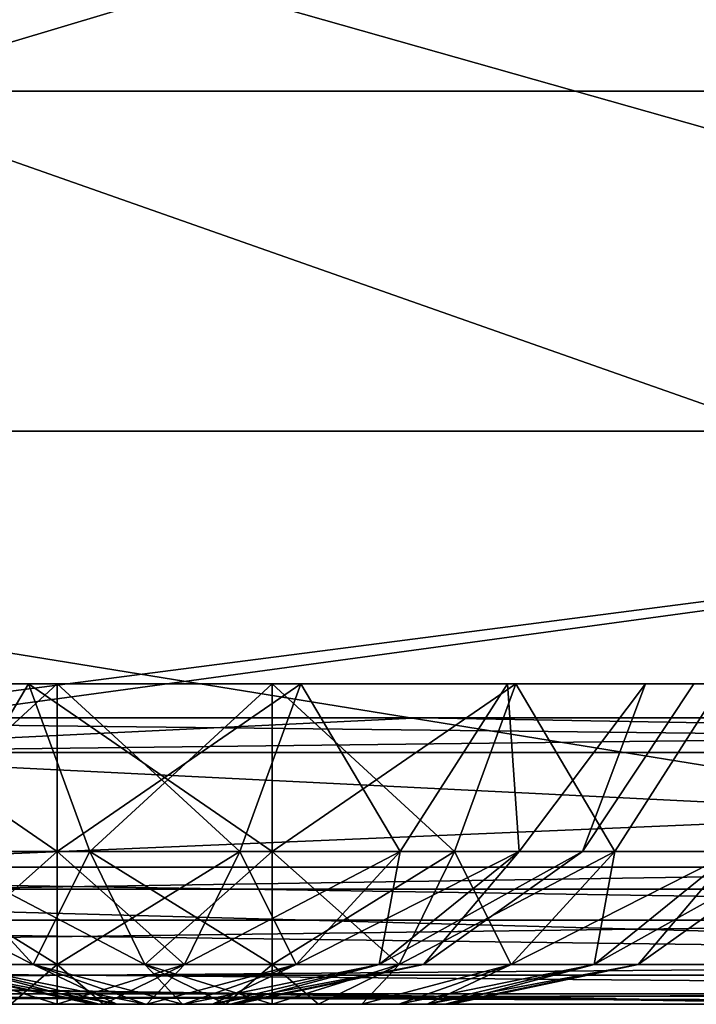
# Model space of a CAD drawing. Header units: millimetres. Extents: x -125 to 125, y -4 to 53.
# Tile 90 of 256: x -71.88 to -69.52, y -2 to 1.44. Entities that reach past the tile are written whole.
import ezdxf

# ---------------------------------------------------------------- set-up
doc = ezdxf.new("R2010")
doc.units = ezdxf.units.MM
doc.header["$LTSCALE"] = 65.185185
for name, color, linetype in [('1', 7, 'CONTINUOUS'), ('14', 7, 'CONTINUOUS'), ('18', 7, 'CONTINUOUS'), ('193', 7, 'CONTINUOUS'), ('194', 7, 'CONTINUOUS'), ('195', 7, 'CONTINUOUS'), ('2', 7, 'CONTINUOUS'), ('20', 7, 'CONTINUOUS'), ('205', 7, 'CONTINUOUS'), ('207', 7, 'CONTINUOUS'), ('209', 7, 'CONTINUOUS'), ('211', 7, 'CONTINUOUS'), ('239', 7, 'CONTINUOUS'), ('240', 7, 'CONTINUOUS'), ('241', 7, 'CONTINUOUS'), ('257', 7, 'CONTINUOUS'), ('258', 7, 'CONTINUOUS'), ('4', 7, 'CONTINUOUS'), ('505', 7, 'CONTINUOUS'), ('507', 7, 'CONTINUOUS'), ('509', 7, 'CONTINUOUS'), ('6', 7, 'CONTINUOUS')]:
    doc.layers.add(name, color=color, linetype=linetype)

msp = doc.modelspace()

# ---------------------------------------------------------------- linework, layer by layer
at = {"layer": '1', "color": 7, "linetype": 'CONTINUOUS'}
for points in [[(-77.814, -2, -122.572), (-76.0604, -2, -124.334), (-68.7932, -2, -122.5215), (-77.814, -2, -122.572)], [(-68.5248, -2, 122.5202), (-77.0002, -2, 124.334), (-77.5963, -2, 122.5707), (-68.5248, -2, 122.5202)], [(-67.2976, -2, 124.334), (-77.0002, -2, 124.334), (-68.5248, -2, 122.5202), (-67.2976, -2, 124.334)], [(-76.0604, -2, -124.334), (-65.2916, -2, -124.334), (-68.7932, -2, -122.5215), (-76.0604, -2, -124.334)]]:
    msp.add_3dface(points, dxfattribs=at)
at = {"layer": '14', "color": 7, "linetype": 'CONTINUOUS'}
for points in [[(-76.0604, -1.5218, -124.8336), (-64.8657, -1.5218, -124.8336), (-64.1139, -1.7064, -124.7895), (-76.0604, -1.5218, -124.8336)], [(-76.0604, -1.7064, -124.7895), (-76.0604, -1.5218, -124.8336), (-64.1139, -1.7064, -124.7895), (-76.0604, -1.7064, -124.7895)], [(-64.1139, -1.8612, -124.6798), (-76.0604, -1.7064, -124.7895), (-64.1139, -1.7064, -124.7895), (-64.1139, -1.8612, -124.6798)], [(-76.0604, -1.8612, -124.6798), (-76.0604, -1.7064, -124.7895), (-64.1139, -1.8612, -124.6798), (-76.0604, -1.8612, -124.6798)], [(-64.1139, -1.964, -124.5203), (-76.0604, -1.8612, -124.6798), (-64.1139, -1.8612, -124.6798), (-64.1139, -1.964, -124.5203)], [(-76.0604, -1.964, -124.5203), (-76.0604, -1.8612, -124.6798), (-64.1139, -1.964, -124.5203), (-76.0604, -1.964, -124.5203)], [(-65.2916, -2, -124.334), (-76.0604, -2, -124.334), (-76.0604, -1.964, -124.5203), (-65.2916, -2, -124.334)], [(-64.1139, -2, -124.334), (-76.0604, -1.964, -124.5203), (-64.1139, -1.964, -124.5203), (-64.1139, -2, -124.334)], [(-64.1139, -2, -124.334), (-65.2916, -2, -124.334), (-76.0604, -1.964, -124.5203), (-64.1139, -2, -124.334)]]:
    msp.add_3dface(points, dxfattribs=at)
at = {"layer": '18', "color": 7, "linetype": 'CONTINUOUS'}
for points in [[(-67.2976, -1.5218, 124.8336), (-76.6595, -1.5218, 124.8336), (-79.2441, -1.7064, 124.7895), (-67.2976, -1.5218, 124.8336)], [(-67.2976, -1.7064, 124.7895), (-67.2976, -1.5218, 124.8336), (-79.2441, -1.7064, 124.7895), (-67.2976, -1.7064, 124.7895)], [(-79.2441, -1.8612, 124.6798), (-67.2976, -1.7064, 124.7895), (-79.2441, -1.7064, 124.7895), (-79.2441, -1.8612, 124.6798)], [(-67.2976, -1.8612, 124.6798), (-67.2976, -1.7064, 124.7895), (-79.2441, -1.8612, 124.6798), (-67.2976, -1.8612, 124.6798)], [(-79.2441, -1.964, 124.5203), (-67.2976, -1.8612, 124.6798), (-79.2441, -1.8612, 124.6798), (-79.2441, -1.964, 124.5203)], [(-67.2976, -1.964, 124.5203), (-67.2976, -1.8612, 124.6798), (-79.2441, -1.964, 124.5203), (-67.2976, -1.964, 124.5203)], [(-79.2441, -2, 124.334), (-67.2976, -1.964, 124.5203), (-79.2441, -1.964, 124.5203), (-79.2441, -2, 124.334)], [(-79.2441, -2, 124.334), (-77.0002, -2, 124.334), (-67.2976, -1.964, 124.5203), (-79.2441, -2, 124.334)], [(-77.0002, -2, 124.334), (-67.2976, -2, 124.334), (-67.2976, -1.964, 124.5203), (-77.0002, -2, 124.334)]]:
    msp.add_3dface(points, dxfattribs=at)
at = {"layer": '193', "color": 7, "linetype": 'CONTINUOUS'}
for points in [[(-71.6256, -2, 50.5), (-71.6042, -2, 50.3381), (-71.6042, -2, 50.6619), (-71.6256, -2, 50.5)], [(-71.6042, -2, 50.6619), (-71.5417, -2, 50.1872), (-71.5417, -2, 50.8128), (-71.6042, -2, 50.6619)], [(-71.6042, -2, 50.3381), (-71.5417, -2, 50.1872), (-71.6042, -2, 50.6619), (-71.6042, -2, 50.3381)], [(-71.5417, -2, 50.1872), (-71.4423, -2, 50.0577), (-71.5417, -2, 50.8128), (-71.5417, -2, 50.1872)], [(-71.5417, -2, 50.8128), (-71.4423, -2, 50.0577), (-71.4423, -2, 50.9423), (-71.5417, -2, 50.8128)], [(-71.4423, -2, 50.0577), (-71.3128, -2, 49.9583), (-71.4423, -2, 50.9423), (-71.4423, -2, 50.0577)], [(-71.4423, -2, 50.9423), (-71.3128, -2, 49.9583), (-71.3128, -2, 51.0417), (-71.4423, -2, 50.9423)], [(-71.3128, -2, 49.9583), (-71.1619, -2, 49.8958), (-71.3128, -2, 51.0417), (-71.3128, -2, 49.9583)], [(-71.3128, -2, 51.0417), (-71.1619, -2, 49.8958), (-71.1619, -2, 51.1042), (-71.3128, -2, 51.0417)], [(-71.1619, -2, 51.1042), (-71, -2, 49.8744), (-71, -2, 51.1256), (-71.1619, -2, 51.1042)], [(-71.1619, -2, 49.8958), (-71, -2, 49.8744), (-71.1619, -2, 51.1042), (-71.1619, -2, 49.8958)], [(-70.8381, -2, 51.1042), (-71, -2, 51.1256), (-70.8381, -2, 49.8958), (-70.8381, -2, 51.1042)], [(-71, -2, 51.1256), (-71, -2, 49.8744), (-70.8381, -2, 49.8958), (-71, -2, 51.1256)], [(-70.6872, -2, 51.0417), (-70.8381, -2, 51.1042), (-70.6872, -2, 49.9583), (-70.6872, -2, 51.0417)], [(-70.6872, -2, 49.9583), (-70.8381, -2, 51.1042), (-70.8381, -2, 49.8958), (-70.6872, -2, 49.9583)], [(-70.5577, -2, 50.9423), (-70.6872, -2, 51.0417), (-70.5577, -2, 50.0577), (-70.5577, -2, 50.9423)], [(-70.5577, -2, 50.0577), (-70.6872, -2, 51.0417), (-70.6872, -2, 49.9583), (-70.5577, -2, 50.0577)], [(-70.4583, -2, 50.8128), (-70.5577, -2, 50.9423), (-70.4583, -2, 50.1872), (-70.4583, -2, 50.8128)], [(-70.4583, -2, 50.1872), (-70.5577, -2, 50.9423), (-70.5577, -2, 50.0577), (-70.4583, -2, 50.1872)], [(-70.3958, -2, 50.6619), (-70.4583, -2, 50.8128), (-70.3958, -2, 50.3381), (-70.3958, -2, 50.6619)], [(-70.3958, -2, 50.3381), (-70.4583, -2, 50.8128), (-70.4583, -2, 50.1872), (-70.3958, -2, 50.3381)], [(-70.3744, -2, 50.5), (-70.3958, -2, 50.6619), (-70.3958, -2, 50.3381), (-70.3744, -2, 50.5)]]:
    msp.add_3dface(points, dxfattribs=at)
at = {"layer": '194', "color": 7, "linetype": 'CONTINUOUS'}
for points in [[(-70.3631, -1.4666, 48.7502), (-71, -1.4666, 48.6379), (-70.1493, -0.8814, 48.4462), (-70.3631, -1.4666, 48.7502)], [(-71, -1.4666, 48.6379), (-71, -0.8814, 48.277), (-70.1493, -0.8814, 48.4462), (-71, -1.4666, 48.6379)], [(-71, -1.4666, 52.3621), (-70.3631, -1.4666, 52.2498), (-71, -0.8814, 52.723), (-71, -1.4666, 52.3621)], [(-71, -0.8814, 52.723), (-70.3631, -1.4666, 52.2498), (-70.1493, -0.8814, 52.5538), (-71, -0.8814, 52.723)], [(-69.8031, -1.4666, 49.0736), (-70.3631, -1.4666, 48.7502), (-70.1493, -0.8814, 48.4462), (-69.8031, -1.4666, 49.0736)], [(-70.3631, -1.4666, 52.2498), (-69.8031, -1.4666, 51.9264), (-70.1493, -0.8814, 52.5538), (-70.3631, -1.4666, 52.2498)], [(-69.4281, -0.8814, 48.9281), (-69.8031, -1.4666, 49.0736), (-70.1493, -0.8814, 48.4462), (-69.4281, -0.8814, 48.9281)], [(-70.1493, -0.8814, 52.5538), (-69.8031, -1.4666, 51.9264), (-69.4281, -0.8814, 52.0719), (-70.1493, -0.8814, 52.5538)], [(-69.3874, -1.4666, 49.569), (-69.8031, -1.4666, 49.0736), (-69.4281, -0.8814, 48.9281), (-69.3874, -1.4666, 49.569)], [(-69.8031, -1.4666, 51.9264), (-69.3874, -1.4666, 51.431), (-69.4281, -0.8814, 52.0719), (-69.8031, -1.4666, 51.9264)], [(-70.556, -1.8612, 49.28), (-71, -1.8612, 49.2017), (-70.3631, -1.4666, 48.7502), (-70.556, -1.8612, 49.28)], [(-71, -1.8612, 49.2017), (-71, -1.4666, 48.6379), (-70.3631, -1.4666, 48.7502), (-71, -1.8612, 49.2017)], [(-71, -1.4666, 52.3621), (-70.556, -1.8612, 51.72), (-70.3631, -1.4666, 52.2498), (-71, -1.4666, 52.3621)], [(-71, -1.8612, 51.7983), (-70.556, -1.8612, 51.72), (-71, -1.4666, 52.3621), (-71, -1.8612, 51.7983)], [(-69.8031, -1.4666, 49.0736), (-70.556, -1.8612, 49.28), (-70.3631, -1.4666, 48.7502), (-69.8031, -1.4666, 49.0736)], [(-70.1655, -1.8612, 49.5055), (-70.556, -1.8612, 49.28), (-69.8031, -1.4666, 49.0736), (-70.1655, -1.8612, 49.5055)], [(-70.556, -1.8612, 51.72), (-70.1655, -1.8612, 51.4945), (-70.3631, -1.4666, 52.2498), (-70.556, -1.8612, 51.72)], [(-70.3631, -1.4666, 52.2498), (-70.1655, -1.8612, 51.4945), (-69.8031, -1.4666, 51.9264), (-70.3631, -1.4666, 52.2498)], [(-69.3874, -1.4666, 49.569), (-70.1655, -1.8612, 49.5055), (-69.8031, -1.4666, 49.0736), (-69.3874, -1.4666, 49.569)], [(-69.8757, -1.8612, 49.8509), (-70.1655, -1.8612, 49.5055), (-69.3874, -1.4666, 49.569), (-69.8757, -1.8612, 49.8509)], [(-70.1655, -1.8612, 51.4945), (-69.8757, -1.8612, 51.1491), (-69.8031, -1.4666, 51.9264), (-70.1655, -1.8612, 51.4945)], [(-69.1662, -1.4666, 50.1767), (-69.8757, -1.8612, 49.8509), (-69.3874, -1.4666, 49.569), (-69.1662, -1.4666, 50.1767)], [(-69.7215, -1.8612, 50.2746), (-69.8757, -1.8612, 49.8509), (-69.1662, -1.4666, 50.1767), (-69.7215, -1.8612, 50.2746)], [(-69.8031, -1.4666, 51.9264), (-69.8757, -1.8612, 51.1491), (-69.3874, -1.4666, 51.431), (-69.8031, -1.4666, 51.9264)], [(-69.8757, -1.8612, 51.1491), (-69.7215, -1.8612, 50.7254), (-69.3874, -1.4666, 51.431), (-69.8757, -1.8612, 51.1491)], [(-69.1662, -1.4666, 50.8233), (-69.7215, -1.8612, 50.2746), (-69.1662, -1.4666, 50.1767), (-69.1662, -1.4666, 50.8233)], [(-69.3874, -1.4666, 51.431), (-69.7215, -1.8612, 50.7254), (-69.1662, -1.4666, 50.8233), (-69.3874, -1.4666, 51.431)], [(-69.7215, -1.8612, 50.7254), (-69.7215, -1.8612, 50.2746), (-69.1662, -1.4666, 50.8233), (-69.7215, -1.8612, 50.7254)], [(-70.8381, -2, 49.8958), (-71, -2, 49.8744), (-70.556, -1.8612, 49.28), (-70.8381, -2, 49.8958)], [(-70.556, -1.8612, 49.28), (-71, -2, 49.8744), (-71, -1.8612, 49.2017), (-70.556, -1.8612, 49.28)], [(-71, -1.8612, 51.7983), (-70.8381, -2, 51.1042), (-70.556, -1.8612, 51.72), (-71, -1.8612, 51.7983)], [(-71, -2, 51.1256), (-70.8381, -2, 51.1042), (-71, -1.8612, 51.7983), (-71, -2, 51.1256)], [(-70.8381, -2, 51.1042), (-70.6872, -2, 51.0417), (-70.556, -1.8612, 51.72), (-70.8381, -2, 51.1042)], [(-70.6872, -2, 49.9583), (-70.8381, -2, 49.8958), (-70.556, -1.8612, 49.28), (-70.6872, -2, 49.9583)], [(-70.556, -1.8612, 51.72), (-70.6872, -2, 51.0417), (-70.1655, -1.8612, 51.4945), (-70.556, -1.8612, 51.72)], [(-70.6872, -2, 51.0417), (-70.5577, -2, 50.9423), (-70.1655, -1.8612, 51.4945), (-70.6872, -2, 51.0417)], [(-70.1655, -1.8612, 49.5055), (-70.6872, -2, 49.9583), (-70.556, -1.8612, 49.28), (-70.1655, -1.8612, 49.5055)], [(-70.5577, -2, 50.0577), (-70.6872, -2, 49.9583), (-70.1655, -1.8612, 49.5055), (-70.5577, -2, 50.0577)], [(-70.5577, -2, 50.9423), (-70.4583, -2, 50.8128), (-70.1655, -1.8612, 51.4945), (-70.5577, -2, 50.9423)], [(-69.8757, -1.8612, 49.8509), (-70.5577, -2, 50.0577), (-70.1655, -1.8612, 49.5055), (-69.8757, -1.8612, 49.8509)], [(-70.4583, -2, 50.1872), (-70.5577, -2, 50.0577), (-69.8757, -1.8612, 49.8509), (-70.4583, -2, 50.1872)], [(-70.1655, -1.8612, 51.4945), (-70.4583, -2, 50.8128), (-69.8757, -1.8612, 51.1491), (-70.1655, -1.8612, 51.4945)], [(-70.4583, -2, 50.8128), (-70.3958, -2, 50.6619), (-69.8757, -1.8612, 51.1491), (-70.4583, -2, 50.8128)], [(-69.7215, -1.8612, 50.2746), (-70.4583, -2, 50.1872), (-69.8757, -1.8612, 49.8509), (-69.7215, -1.8612, 50.2746)], [(-70.3958, -2, 50.3381), (-70.4583, -2, 50.1872), (-69.7215, -1.8612, 50.2746), (-70.3958, -2, 50.3381)], [(-70.3744, -2, 50.5), (-70.3958, -2, 50.3381), (-69.7215, -1.8612, 50.2746), (-70.3744, -2, 50.5)], [(-69.8757, -1.8612, 51.1491), (-70.3958, -2, 50.6619), (-69.7215, -1.8612, 50.7254), (-69.8757, -1.8612, 51.1491)], [(-70.3958, -2, 50.6619), (-70.3744, -2, 50.5), (-69.7215, -1.8612, 50.7254), (-70.3958, -2, 50.6619)], [(-69.7215, -1.8612, 50.7254), (-70.3744, -2, 50.5), (-69.7215, -1.8612, 50.2746), (-69.7215, -1.8612, 50.7254)]]:
    msp.add_3dface(points, dxfattribs=at)
at = {"layer": '195', "color": 7, "linetype": 'CONTINUOUS'}
for points in [[(-72.5719, -0.8814, 52.0719), (-72.1969, -1.4666, 51.9264), (-71.8507, -0.8814, 52.5538), (-72.5719, -0.8814, 52.0719)], [(-71.8507, -0.8814, 48.4462), (-72.1969, -1.4666, 49.0736), (-72.5719, -0.8814, 48.9281), (-71.8507, -0.8814, 48.4462)], [(-72.1969, -1.4666, 51.9264), (-71.6369, -1.4666, 52.2498), (-71.8507, -0.8814, 52.5538), (-72.1969, -1.4666, 51.9264)], [(-71.6369, -1.4666, 48.7502), (-72.1969, -1.4666, 49.0736), (-71.8507, -0.8814, 48.4462), (-71.6369, -1.4666, 48.7502)], [(-71, -0.8814, 48.277), (-71.6369, -1.4666, 48.7502), (-71.8507, -0.8814, 48.4462), (-71, -0.8814, 48.277)], [(-71.6369, -1.4666, 52.2498), (-71, -1.4666, 52.3621), (-71.8507, -0.8814, 52.5538), (-71.6369, -1.4666, 52.2498)], [(-71, -1.4666, 52.3621), (-71, -0.8814, 52.723), (-71.8507, -0.8814, 52.5538), (-71, -1.4666, 52.3621)], [(-71, -0.8814, 48.277), (-71, -1.4666, 48.6379), (-71.6369, -1.4666, 48.7502), (-71, -0.8814, 48.277)], [(-72.6126, -1.4666, 51.431), (-71.8345, -1.8612, 51.4945), (-72.1969, -1.4666, 51.9264), (-72.6126, -1.4666, 51.431)], [(-72.1243, -1.8612, 51.1491), (-71.8345, -1.8612, 51.4945), (-72.6126, -1.4666, 51.431), (-72.1243, -1.8612, 51.1491)], [(-71.8345, -1.8612, 51.4945), (-71.444, -1.8612, 51.72), (-72.1969, -1.4666, 51.9264), (-71.8345, -1.8612, 51.4945)], [(-71.6369, -1.4666, 48.7502), (-71.8345, -1.8612, 49.5055), (-72.1969, -1.4666, 49.0736), (-71.6369, -1.4666, 48.7502)], [(-71.8345, -1.8612, 49.5055), (-72.1243, -1.8612, 49.8509), (-72.1969, -1.4666, 49.0736), (-71.8345, -1.8612, 49.5055)], [(-72.1969, -1.4666, 51.9264), (-71.444, -1.8612, 51.72), (-71.6369, -1.4666, 52.2498), (-72.1969, -1.4666, 51.9264)], [(-71.444, -1.8612, 49.28), (-71.8345, -1.8612, 49.5055), (-71.6369, -1.4666, 48.7502), (-71.444, -1.8612, 49.28)], [(-71, -1.4666, 48.6379), (-71.444, -1.8612, 49.28), (-71.6369, -1.4666, 48.7502), (-71, -1.4666, 48.6379)], [(-71.444, -1.8612, 51.72), (-71, -1.8612, 51.7983), (-71.6369, -1.4666, 52.2498), (-71.444, -1.8612, 51.72)], [(-71, -1.8612, 51.7983), (-71, -1.4666, 52.3621), (-71.6369, -1.4666, 52.2498), (-71, -1.8612, 51.7983)], [(-71, -1.4666, 48.6379), (-71, -1.8612, 49.2017), (-71.444, -1.8612, 49.28), (-71, -1.4666, 48.6379)], [(-71.6042, -2, 50.6619), (-71.5417, -2, 50.8128), (-72.2785, -1.8612, 50.7254), (-71.6042, -2, 50.6619)], [(-72.2785, -1.8612, 50.2746), (-71.6256, -2, 50.5), (-72.2785, -1.8612, 50.7254), (-72.2785, -1.8612, 50.2746)], [(-71.6256, -2, 50.5), (-71.6042, -2, 50.6619), (-72.2785, -1.8612, 50.7254), (-71.6256, -2, 50.5)], [(-72.1243, -1.8612, 49.8509), (-71.6042, -2, 50.3381), (-72.2785, -1.8612, 50.2746), (-72.1243, -1.8612, 49.8509)], [(-71.6042, -2, 50.3381), (-71.6256, -2, 50.5), (-72.2785, -1.8612, 50.2746), (-71.6042, -2, 50.3381)], [(-72.2785, -1.8612, 50.7254), (-71.5417, -2, 50.8128), (-72.1243, -1.8612, 51.1491), (-72.2785, -1.8612, 50.7254)], [(-71.5417, -2, 50.8128), (-71.4423, -2, 50.9423), (-72.1243, -1.8612, 51.1491), (-71.5417, -2, 50.8128)], [(-71.8345, -1.8612, 49.5055), (-71.5417, -2, 50.1872), (-72.1243, -1.8612, 49.8509), (-71.8345, -1.8612, 49.5055)], [(-71.5417, -2, 50.1872), (-71.6042, -2, 50.3381), (-72.1243, -1.8612, 49.8509), (-71.5417, -2, 50.1872)], [(-72.1243, -1.8612, 51.1491), (-71.4423, -2, 50.9423), (-71.8345, -1.8612, 51.4945), (-72.1243, -1.8612, 51.1491)], [(-71.4423, -2, 50.0577), (-71.5417, -2, 50.1872), (-71.8345, -1.8612, 49.5055), (-71.4423, -2, 50.0577)], [(-71.444, -1.8612, 49.28), (-71.3128, -2, 49.9583), (-71.8345, -1.8612, 49.5055), (-71.444, -1.8612, 49.28)], [(-71.3128, -2, 49.9583), (-71.4423, -2, 50.0577), (-71.8345, -1.8612, 49.5055), (-71.3128, -2, 49.9583)], [(-71.4423, -2, 50.9423), (-71.3128, -2, 51.0417), (-71.8345, -1.8612, 51.4945), (-71.4423, -2, 50.9423)], [(-71.8345, -1.8612, 51.4945), (-71.3128, -2, 51.0417), (-71.444, -1.8612, 51.72), (-71.8345, -1.8612, 51.4945)], [(-71, -1.8612, 49.2017), (-71.1619, -2, 49.8958), (-71.444, -1.8612, 49.28), (-71, -1.8612, 49.2017)], [(-71.1619, -2, 49.8958), (-71.3128, -2, 49.9583), (-71.444, -1.8612, 49.28), (-71.1619, -2, 49.8958)], [(-71.3128, -2, 51.0417), (-71.1619, -2, 51.1042), (-71.444, -1.8612, 51.72), (-71.3128, -2, 51.0417)], [(-71.1619, -2, 51.1042), (-71, -2, 51.1256), (-71.444, -1.8612, 51.72), (-71.1619, -2, 51.1042)], [(-71, -2, 51.1256), (-71, -1.8612, 51.7983), (-71.444, -1.8612, 51.72), (-71, -2, 51.1256)], [(-71, -2, 49.8744), (-71.1619, -2, 49.8958), (-71, -1.8612, 49.2017), (-71, -2, 49.8744)]]:
    msp.add_3dface(points, dxfattribs=at)
at = {"layer": '2', "color": 7, "linetype": 'CONTINUOUS'}
for points in [[(-77.319, 0, 41.2864), (-65.4238, 0, 53.2329), (-65.4238, 0, 41.2864), (-77.319, 0, 41.2864)], [(-77.319, 0, 53.2329), (-65.4238, 0, 53.2329), (-77.319, 0, 41.2864), (-77.319, 0, 53.2329)], [(-77.319, 0, -114.0181), (-65.4238, 0, -114.0181), (-76.7006, 0, -124.9), (-77.319, 0, -114.0181)], [(-77.319, 0, 17.3934), (-65.4238, 0, 29.3399), (-65.4238, 0, 17.3934), (-77.319, 0, 17.3934)], [(-77.319, 0, 29.3399), (-65.4238, 0, 29.3399), (-77.319, 0, 17.3934), (-77.319, 0, 29.3399)], [(-77.319, 0, 41.2864), (-65.4238, 0, 41.2864), (-77.319, 0, 29.3399), (-77.319, 0, 41.2864)], [(-77.319, 0, 29.3399), (-65.4238, 0, 41.2864), (-65.4238, 0, 29.3399), (-77.319, 0, 29.3399)], [(-77.319, 0, 89.0724), (-65.4238, 0, 101.0189), (-65.4238, 0, 89.0724), (-77.319, 0, 89.0724)], [(-77.319, 0, 101.0189), (-65.4238, 0, 101.0189), (-77.319, 0, 89.0724), (-77.319, 0, 101.0189)], [(-77.319, 0, 77.1259), (-65.4238, 0, 77.1259), (-77.319, 0, 65.1794), (-77.319, 0, 77.1259)], [(-77.319, 0, 65.1794), (-65.4238, 0, 77.1259), (-65.4238, 0, 65.1794), (-77.319, 0, 65.1794)], [(-77.319, 0, 77.1259), (-65.4238, 0, 89.0724), (-65.4238, 0, 77.1259), (-77.319, 0, 77.1259)], [(-77.319, 0, 89.0724), (-65.4238, 0, 89.0724), (-77.319, 0, 77.1259), (-77.319, 0, 89.0724)], [(-77.319, 0, 65.1794), (-65.4238, 0, 65.1794), (-77.319, 0, 53.2329), (-77.319, 0, 65.1794)], [(-77.319, 0, 112.9654), (-76.7006, 0, 124.9), (-65.4238, 0, 112.9654), (-77.319, 0, 112.9654)], [(-77.319, 0, 53.2329), (-65.4238, 0, 65.1794), (-65.4238, 0, 53.2329), (-77.319, 0, 53.2329)], [(-77.319, 0, 101.0189), (-65.4238, 0, 112.9654), (-65.4238, 0, 101.0189), (-77.319, 0, 101.0189)], [(-77.319, 0, 112.9654), (-65.4238, 0, 112.9654), (-77.319, 0, 101.0189), (-77.319, 0, 112.9654)], [(-77.319, 0, -102.0716), (-65.4238, 0, -90.1251), (-65.4238, 0, -102.0716), (-77.319, 0, -102.0716)], [(-77.319, 0, -90.1251), (-65.4238, 0, -90.1251), (-77.319, 0, -102.0716), (-77.319, 0, -90.1251)], [(-77.319, 0, -30.3926), (-65.4238, 0, -30.3926), (-77.319, 0, -42.3391), (-77.319, 0, -30.3926)], [(-77.319, 0, -42.3391), (-65.4238, 0, -30.3926), (-65.4238, 0, -42.3391), (-77.319, 0, -42.3391)], [(-77.319, 0, -18.4461), (-65.4238, 0, -18.4461), (-77.319, 0, -30.3926), (-77.319, 0, -18.4461)], [(-77.319, 0, -30.3926), (-65.4238, 0, -18.4461), (-65.4238, 0, -30.3926), (-77.319, 0, -30.3926)], [(-77.319, 0, -54.2856), (-65.4238, 0, -54.2856), (-77.319, 0, -66.2321), (-77.319, 0, -54.2856)], [(-77.319, 0, -66.2321), (-65.4238, 0, -54.2856), (-65.4238, 0, -66.2321), (-77.319, 0, -66.2321)], [(-77.319, 0, -42.3391), (-65.4238, 0, -42.3391), (-77.319, 0, -54.2856), (-77.319, 0, -42.3391)], [(-77.319, 0, -54.2856), (-65.4238, 0, -42.3391), (-65.4238, 0, -54.2856), (-77.319, 0, -54.2856)], [(-77.319, 0, -78.1786), (-65.4238, 0, -78.1786), (-77.319, 0, -90.1251), (-77.319, 0, -78.1786)], [(-77.319, 0, 5.4469), (-65.4238, 0, 5.4469), (-77.319, 0, -6.4996), (-77.319, 0, 5.4469)], [(-77.319, 0, -114.0181), (-65.4238, 0, -102.0716), (-65.4238, 0, -114.0181), (-77.319, 0, -114.0181)], [(-77.319, 0, -6.4996), (-65.4238, 0, 5.4469), (-65.4238, 0, -6.4996), (-77.319, 0, -6.4996)], [(-77.319, 0, 17.3934), (-65.4238, 0, 17.3934), (-77.319, 0, 5.4469), (-77.319, 0, 17.3934)], [(-77.319, 0, 5.4469), (-65.4238, 0, 17.3934), (-65.4238, 0, 5.4469), (-77.319, 0, 5.4469)], [(-77.319, 0, -18.4461), (-65.4238, 0, -6.4996), (-65.4238, 0, -18.4461), (-77.319, 0, -18.4461)], [(-77.319, 0, -6.4996), (-65.4238, 0, -6.4996), (-77.319, 0, -18.4461), (-77.319, 0, -6.4996)], [(-77.319, 0, -66.2321), (-65.4238, 0, -66.2321), (-77.319, 0, -78.1786), (-77.319, 0, -66.2321)], [(-77.319, 0, -90.1251), (-65.4238, 0, -78.1786), (-65.4238, 0, -90.1251), (-77.319, 0, -90.1251)], [(-77.319, 0, -102.0716), (-65.4238, 0, -102.0716), (-77.319, 0, -114.0181), (-77.319, 0, -102.0716)], [(-77.319, 0, -78.1786), (-65.4238, 0, -66.2321), (-65.4238, 0, -78.1786), (-77.319, 0, -78.1786)], [(-76.7006, 0, -124.9), (-65.4238, 0, -114.0181), (-64.9005, 0, -124.9), (-76.7006, 0, -124.9)], [(-76.7006, 0, 124.9), (-64.9005, 0, 124.9), (-65.4238, 0, 112.9654), (-76.7006, 0, 124.9)]]:
    msp.add_3dface(points, dxfattribs=at)
at = {"layer": '20', "color": 7, "linetype": 'CONTINUOUS'}
for points in [[(-70.4849, -1, -17.1841), (-82.4314, -1, -17.1941), (-70.4849, -1, -28.6402), (-70.4849, -1, -17.1841)], [(-82.4314, -1, -17.1941), (-82.4314, -1, -28.6568), (-70.4849, -1, -28.6402), (-82.4314, -1, -17.1941)], [(-70.4849, -1, -5.728), (-82.4314, -1, -5.7314), (-70.4849, -1, -17.1841), (-70.4849, -1, -5.728)], [(-70.4849, -1, 5.728), (-82.4314, -1, -5.7314), (-70.4849, -1, -5.728), (-70.4849, -1, 5.728)], [(-82.4314, -1, -5.7314), (-82.4314, -1, -17.1941), (-70.4849, -1, -17.1841), (-82.4314, -1, -5.7314)], [(-70.4849, -1, 17.1841), (-82.4314, -1, 5.7314), (-70.4849, -1, 5.728), (-70.4849, -1, 17.1841)], [(-82.4314, -1, 5.7314), (-82.4314, -1, -5.7314), (-70.4849, -1, 5.728), (-82.4314, -1, 5.7314)], [(-70.4849, -1, 28.6402), (-82.4314, -1, 17.1941), (-70.4849, -1, 17.1841), (-70.4849, -1, 28.6402)], [(-82.4314, -1, 17.1941), (-82.4314, -1, 5.7314), (-70.4849, -1, 17.1841), (-82.4314, -1, 17.1941)], [(-70.4849, -1, 40.0963), (-82.4314, -1, 28.6568), (-70.4849, -1, 28.6402), (-70.4849, -1, 40.0963)], [(-82.4314, -1, 28.6568), (-82.4314, -1, 17.1941), (-70.4849, -1, 28.6402), (-82.4314, -1, 28.6568)], [(-82.4314, -1, -85.9704), (-82.4314, -1, -97.4331), (-70.4849, -1, -97.3768), (-82.4314, -1, -85.9704)], [(-70.4849, -1, -74.4646), (-82.4314, -1, -74.5077), (-70.4849, -1, -85.9207), (-70.4849, -1, -74.4646)], [(-82.4314, -1, -74.5077), (-82.4314, -1, -85.9704), (-70.4849, -1, -85.9207), (-82.4314, -1, -74.5077)], [(-70.4849, -1, -63.0085), (-82.4314, -1, -63.045), (-70.4849, -1, -74.4646), (-70.4849, -1, -63.0085)], [(-82.4314, -1, -63.045), (-82.4314, -1, -74.5077), (-70.4849, -1, -74.4646), (-82.4314, -1, -63.045)], [(-70.4849, -1, -51.5524), (-82.4314, -1, -51.5822), (-70.4849, -1, -63.0085), (-70.4849, -1, -51.5524)], [(-82.4314, -1, -51.5822), (-82.4314, -1, -63.045), (-70.4849, -1, -63.0085), (-82.4314, -1, -51.5822)], [(-70.4849, -1, -40.0963), (-82.4314, -1, -40.1195), (-70.4849, -1, -51.5524), (-70.4849, -1, -40.0963)], [(-82.4314, -1, -40.1195), (-82.4314, -1, -51.5822), (-70.4849, -1, -51.5524), (-82.4314, -1, -40.1195)], [(-70.4849, -1, -28.6402), (-82.4314, -1, -28.6568), (-70.4849, -1, -40.0963), (-70.4849, -1, -28.6402)], [(-82.4314, -1, -28.6568), (-82.4314, -1, -40.1195), (-70.4849, -1, -40.0963), (-82.4314, -1, -28.6568)], [(-70.4849, -1, 51.5524), (-82.4314, -1, 40.1195), (-70.4849, -1, 40.0963), (-70.4849, -1, 51.5524)], [(-70.4849, -1, 120.2879), (-82.4314, -1, 108.8959), (-70.4849, -1, 108.8329), (-70.4849, -1, 120.2879)], [(-74.2453, -1, 120.3086), (-82.4314, -1, 108.8959), (-70.4849, -1, 120.2879), (-74.2453, -1, 120.3086)], [(-82.4314, -1, 108.8959), (-82.4314, -1, 97.4331), (-70.4849, -1, 108.8329), (-82.4314, -1, 108.8959)], [(-82.4314, -1, 40.1195), (-82.4314, -1, 28.6568), (-70.4849, -1, 40.0963), (-82.4314, -1, 40.1195)], [(-70.4849, -1, 63.0085), (-82.4314, -1, 51.5822), (-70.4849, -1, 51.5524), (-70.4849, -1, 63.0085)], [(-82.4314, -1, 51.5822), (-82.4314, -1, 40.1195), (-70.4849, -1, 51.5524), (-82.4314, -1, 51.5822)], [(-70.4849, -1, 74.4646), (-82.4314, -1, 63.045), (-70.4849, -1, 63.0085), (-70.4849, -1, 74.4646)], [(-82.4314, -1, 63.045), (-82.4314, -1, 51.5822), (-70.4849, -1, 63.0085), (-82.4314, -1, 63.045)], [(-70.4849, -1, 85.9207), (-82.4314, -1, 74.5077), (-70.4849, -1, 74.4646), (-70.4849, -1, 85.9207)], [(-82.4314, -1, 74.5077), (-82.4314, -1, 63.045), (-70.4849, -1, 74.4646), (-82.4314, -1, 74.5077)], [(-70.4849, -1, 97.3768), (-82.4314, -1, 85.9704), (-70.4849, -1, 85.9207), (-70.4849, -1, 97.3768)], [(-82.4314, -1, 85.9704), (-82.4314, -1, 74.5077), (-70.4849, -1, 85.9207), (-82.4314, -1, 85.9704)], [(-70.4849, -1, 108.8329), (-82.4314, -1, 97.4331), (-70.4849, -1, 97.3768), (-70.4849, -1, 108.8329)], [(-82.4314, -1, 97.4331), (-82.4314, -1, 85.9704), (-70.4849, -1, 97.3768), (-82.4314, -1, 97.4331)], [(-70.4849, -1, -85.9207), (-82.4314, -1, -85.9704), (-70.4849, -1, -97.3768), (-70.4849, -1, -85.9207)], [(-70.4849, -1, -120.2879), (-82.4314, -1, -108.8959), (-74.2453, -1, -120.3086), (-70.4849, -1, -120.2879)], [(-70.4849, -1, -108.8329), (-82.4314, -1, -108.8959), (-70.4849, -1, -120.2879), (-70.4849, -1, -108.8329)], [(-70.4849, -1, -97.3768), (-82.4314, -1, -97.4331), (-70.4849, -1, -108.8329), (-70.4849, -1, -97.3768)], [(-82.4314, -1, -97.4331), (-82.4314, -1, -108.8959), (-70.4849, -1, -108.8329), (-82.4314, -1, -97.4331)], [(-58.5384, -1, -40.0767), (-70.4849, -1, -40.0963), (-58.5384, -1, -51.5272), (-58.5384, -1, -40.0767)], [(-70.4849, -1, -40.0963), (-70.4849, -1, -51.5524), (-58.5384, -1, -51.5272), (-70.4849, -1, -40.0963)], [(-58.5384, -1, 17.1757), (-70.4849, -1, 5.728), (-58.5384, -1, 5.7252), (-58.5384, -1, 17.1757)], [(-70.4849, -1, 5.728), (-70.4849, -1, -5.728), (-58.5384, -1, 5.7252), (-70.4849, -1, 5.728)], [(-58.5384, -1, 28.6262), (-70.4849, -1, 17.1841), (-58.5384, -1, 17.1757), (-58.5384, -1, 28.6262)], [(-58.5384, -1, -108.7797), (-70.4849, -1, -108.8329), (-58.5384, -1, -120.229), (-58.5384, -1, -108.7797)], [(-70.4849, -1, 17.1841), (-70.4849, -1, 5.728), (-58.5384, -1, 17.1757), (-70.4849, -1, 17.1841)], [(-58.5384, -1, 40.0767), (-70.4849, -1, 28.6402), (-58.5384, -1, 28.6262), (-58.5384, -1, 40.0767)], [(-70.4849, -1, 28.6402), (-70.4849, -1, 17.1841), (-58.5384, -1, 28.6262), (-70.4849, -1, 28.6402)], [(-58.5384, -1, 51.5272), (-70.4849, -1, 40.0963), (-58.5384, -1, 40.0767), (-58.5384, -1, 51.5272)], [(-70.4849, -1, 40.0963), (-70.4849, -1, 28.6402), (-58.5384, -1, 40.0767), (-70.4849, -1, 40.0963)], [(-58.5384, -1, -120.229), (-70.4849, -1, -108.8329), (-62.823, -1, -120.2489), (-58.5384, -1, -120.229)], [(-70.4849, -1, -108.8329), (-70.4849, -1, -120.2879), (-62.823, -1, -120.2489), (-70.4849, -1, -108.8329)], [(-58.5384, -1, -97.3292), (-70.4849, -1, -97.3768), (-58.5384, -1, -108.7797), (-58.5384, -1, -97.3292)], [(-70.4849, -1, -97.3768), (-70.4849, -1, -108.8329), (-58.5384, -1, -108.7797), (-70.4849, -1, -97.3768)], [(-58.5384, -1, -85.8787), (-70.4849, -1, -85.9207), (-58.5384, -1, -97.3292), (-58.5384, -1, -85.8787)], [(-58.5384, -1, -28.6262), (-70.4849, -1, -28.6402), (-58.5384, -1, -40.0767), (-58.5384, -1, -28.6262)], [(-70.4849, -1, -28.6402), (-70.4849, -1, -40.0963), (-58.5384, -1, -40.0767), (-70.4849, -1, -28.6402)], [(-58.5384, -1, -17.1757), (-70.4849, -1, -17.1841), (-58.5384, -1, -28.6262), (-58.5384, -1, -17.1757)], [(-70.4849, -1, -17.1841), (-70.4849, -1, -28.6402), (-58.5384, -1, -28.6262), (-70.4849, -1, -17.1841)], [(-58.5384, -1, -5.7252), (-70.4849, -1, -5.728), (-58.5384, -1, -17.1757), (-58.5384, -1, -5.7252)], [(-58.5384, -1, 5.7252), (-70.4849, -1, -5.728), (-58.5384, -1, -5.7252), (-58.5384, -1, 5.7252)], [(-70.4849, -1, -5.728), (-70.4849, -1, -17.1841), (-58.5384, -1, -17.1757), (-70.4849, -1, -5.728)], [(-58.5384, -1, 108.7797), (-70.4849, -1, 97.3768), (-58.5384, -1, 97.3292), (-58.5384, -1, 108.7797)], [(-70.4849, -1, 97.3768), (-70.4849, -1, 85.9207), (-58.5384, -1, 97.3292), (-70.4849, -1, 97.3768)], [(-58.5384, -1, 120.229), (-70.4849, -1, 108.8329), (-58.5384, -1, 108.7797), (-58.5384, -1, 120.229)], [(-62.823, -1, 120.2489), (-70.4849, -1, 108.8329), (-58.5384, -1, 120.229), (-62.823, -1, 120.2489)], [(-70.4849, -1, 108.8329), (-70.4849, -1, 97.3768), (-58.5384, -1, 108.7797), (-70.4849, -1, 108.8329)], [(-70.4849, -1, 120.2879), (-70.4849, -1, 108.8329), (-62.823, -1, 120.2489), (-70.4849, -1, 120.2879)], [(-58.5384, -1, 62.9777), (-70.4849, -1, 51.5524), (-58.5384, -1, 51.5272), (-58.5384, -1, 62.9777)], [(-70.4849, -1, 51.5524), (-70.4849, -1, 40.0963), (-58.5384, -1, 51.5272), (-70.4849, -1, 51.5524)], [(-58.5384, -1, 74.4282), (-70.4849, -1, 63.0085), (-58.5384, -1, 62.9777), (-58.5384, -1, 74.4282)], [(-70.4849, -1, 63.0085), (-70.4849, -1, 51.5524), (-58.5384, -1, 62.9777), (-70.4849, -1, 63.0085)], [(-58.5384, -1, 85.8787), (-70.4849, -1, 74.4646), (-58.5384, -1, 74.4282), (-58.5384, -1, 85.8787)], [(-70.4849, -1, 74.4646), (-70.4849, -1, 63.0085), (-58.5384, -1, 74.4282), (-70.4849, -1, 74.4646)], [(-58.5384, -1, 97.3292), (-70.4849, -1, 85.9207), (-58.5384, -1, 85.8787), (-58.5384, -1, 97.3292)], [(-70.4849, -1, 85.9207), (-70.4849, -1, 74.4646), (-58.5384, -1, 85.8787), (-70.4849, -1, 85.9207)], [(-70.4849, -1, -85.9207), (-70.4849, -1, -97.3768), (-58.5384, -1, -97.3292), (-70.4849, -1, -85.9207)], [(-58.5384, -1, -74.4282), (-70.4849, -1, -74.4646), (-58.5384, -1, -85.8787), (-58.5384, -1, -74.4282)], [(-70.4849, -1, -74.4646), (-70.4849, -1, -85.9207), (-58.5384, -1, -85.8787), (-70.4849, -1, -74.4646)], [(-58.5384, -1, -62.9777), (-70.4849, -1, -63.0085), (-58.5384, -1, -74.4282), (-58.5384, -1, -62.9777)], [(-70.4849, -1, -63.0085), (-70.4849, -1, -74.4646), (-58.5384, -1, -74.4282), (-70.4849, -1, -63.0085)], [(-58.5384, -1, -51.5272), (-70.4849, -1, -51.5524), (-58.5384, -1, -62.9777), (-58.5384, -1, -51.5272)], [(-70.4849, -1, -51.5524), (-70.4849, -1, -63.0085), (-58.5384, -1, -62.9777), (-70.4849, -1, -51.5524)]]:
    msp.add_3dface(points, dxfattribs=at)
at = {"layer": '205', "color": 7, "linetype": 'CONTINUOUS'}
for points in [[(-74.2453, -1, 120.3086), (-70.4849, -1, 120.2879), (-72.9751, -1.1213, 120.4228), (-74.2453, -1, 120.3086)], [(-70.4849, -1, 120.2879), (-62.823, -1, 120.2489), (-72.9751, -1.1213, 120.4228), (-70.4849, -1, 120.2879)], [(-72.9751, -1.1213, 120.4228), (-62.823, -1, 120.2489), (-61.1789, -1.1213, 120.3624), (-72.9751, -1.1213, 120.4228)]]:
    msp.add_3dface(points, dxfattribs=at)
at = {"layer": '207', "color": 7, "linetype": 'CONTINUOUS'}
for points in [[(-63.5691, -1.1213, -120.3738), (-74.2453, -1, -120.3086), (-74.8662, -1.1213, -120.4335), (-63.5691, -1.1213, -120.3738)], [(-70.4849, -1, -120.2879), (-74.2453, -1, -120.3086), (-63.5691, -1.1213, -120.3738), (-70.4849, -1, -120.2879)], [(-62.823, -1, -120.2489), (-70.4849, -1, -120.2879), (-63.5691, -1.1213, -120.3738), (-62.823, -1, -120.2489)]]:
    msp.add_3dface(points, dxfattribs=at)
at = {"layer": '209', "color": 7, "linetype": 'CONTINUOUS'}
for points in [[(-63.5691, -1.1213, -120.3738), (-74.8662, -1.1213, -120.4335), (-74.8451, -1.5981, -121.0547), (-63.5691, -1.1213, -120.3738)], [(-63.5691, -1.1213, -120.3738), (-74.8451, -1.5981, -121.0547), (-63.3306, -1.5981, -120.994), (-63.5691, -1.1213, -120.3738)], [(-75.4474, -1.898, -121.7825), (-63.8402, -1.898, -121.7207), (-74.8451, -1.5981, -121.0547), (-75.4474, -1.898, -121.7825)], [(-74.8451, -1.5981, -121.0547), (-63.8402, -1.898, -121.7207), (-63.3306, -1.5981, -120.994), (-74.8451, -1.5981, -121.0547)], [(-77.814, -2, -122.572), (-68.7932, -2, -122.5215), (-75.4474, -1.898, -121.7825), (-77.814, -2, -122.572)], [(-75.4474, -1.898, -121.7825), (-68.7932, -2, -122.5215), (-63.8402, -1.898, -121.7207), (-75.4474, -1.898, -121.7825)]]:
    msp.add_3dface(points, dxfattribs=at)
at = {"layer": '211', "color": 7, "linetype": 'CONTINUOUS'}
for points in [[(-72.9751, -1.1213, 120.4228), (-63.3306, -1.5981, 120.994), (-74.8451, -1.5981, 121.0547), (-72.9751, -1.1213, 120.4228)], [(-72.9751, -1.1213, 120.4228), (-61.1789, -1.1213, 120.3624), (-63.3306, -1.5981, 120.994), (-72.9751, -1.1213, 120.4228)], [(-63.8402, -1.898, 121.7207), (-75.4474, -1.898, 121.7825), (-74.8451, -1.5981, 121.0547), (-63.8402, -1.898, 121.7207)], [(-63.3306, -1.5981, 120.994), (-63.8402, -1.898, 121.7207), (-74.8451, -1.5981, 121.0547), (-63.3306, -1.5981, 120.994)], [(-68.5248, -2, 122.5202), (-77.5963, -2, 122.5707), (-75.4474, -1.898, 121.7825), (-68.5248, -2, 122.5202)], [(-63.8402, -1.898, 121.7207), (-68.5248, -2, 122.5202), (-75.4474, -1.898, 121.7825), (-63.8402, -1.898, 121.7207)]]:
    msp.add_3dface(points, dxfattribs=at)
at = {"layer": '239', "color": 7, "linetype": 'CONTINUOUS'}
for points in [[(-71.9119, -2, 33.3542), (-71.75, -2, 32.1244), (-71.75, -2, 33.3756), (-71.9119, -2, 33.3542)], [(-71.9119, -2, 32.1458), (-71.75, -2, 32.1244), (-71.9119, -2, 33.3542), (-71.9119, -2, 32.1458)], [(-71.75, -2, 33.3756), (-71.75, -2, 32.1244), (-71.5881, -2, 32.1458), (-71.75, -2, 33.3756)], [(-71.5881, -2, 33.3542), (-71.75, -2, 33.3756), (-71.5881, -2, 32.1458), (-71.5881, -2, 33.3542)], [(-71.4372, -2, 33.2917), (-71.5881, -2, 33.3542), (-71.4372, -2, 32.2083), (-71.4372, -2, 33.2917)], [(-71.4372, -2, 32.2083), (-71.5881, -2, 33.3542), (-71.5881, -2, 32.1458), (-71.4372, -2, 32.2083)], [(-71.3077, -2, 32.3077), (-71.4372, -2, 33.2917), (-71.4372, -2, 32.2083), (-71.3077, -2, 32.3077)], [(-71.3077, -2, 33.1923), (-71.4372, -2, 33.2917), (-71.3077, -2, 32.3077), (-71.3077, -2, 33.1923)], [(-71.2083, -2, 32.4372), (-71.3077, -2, 33.1923), (-71.3077, -2, 32.3077), (-71.2083, -2, 32.4372)], [(-71.2083, -2, 33.0628), (-71.3077, -2, 33.1923), (-71.2083, -2, 32.4372), (-71.2083, -2, 33.0628)], [(-71.1458, -2, 32.9119), (-71.2083, -2, 33.0628), (-71.1458, -2, 32.5881), (-71.1458, -2, 32.9119)], [(-71.1458, -2, 32.5881), (-71.2083, -2, 33.0628), (-71.2083, -2, 32.4372), (-71.1458, -2, 32.5881)], [(-71.1244, -2, 32.75), (-71.1458, -2, 32.9119), (-71.1458, -2, 32.5881), (-71.1244, -2, 32.75)]]:
    msp.add_3dface(points, dxfattribs=at)
at = {"layer": '240', "color": 7, "linetype": 'CONTINUOUS'}
for points in [[(-71.75, -0.8814, 34.973), (-71.1131, -1.4666, 34.4998), (-70.8993, -0.8814, 34.8038), (-71.75, -0.8814, 34.973)], [(-71.75, -1.4666, 34.6121), (-71.1131, -1.4666, 34.4998), (-71.75, -0.8814, 34.973), (-71.75, -1.4666, 34.6121)], [(-71.75, -1.4666, 30.8879), (-71.75, -0.8814, 30.527), (-70.8993, -0.8814, 30.6962), (-71.75, -1.4666, 30.8879)], [(-71.1131, -1.4666, 31.0002), (-71.75, -1.4666, 30.8879), (-70.8993, -0.8814, 30.6962), (-71.1131, -1.4666, 31.0002)], [(-71.1131, -1.4666, 34.4998), (-70.5531, -1.4666, 34.1764), (-70.8993, -0.8814, 34.8038), (-71.1131, -1.4666, 34.4998)], [(-70.5531, -1.4666, 31.3236), (-71.1131, -1.4666, 31.0002), (-70.8993, -0.8814, 30.6962), (-70.5531, -1.4666, 31.3236)], [(-70.8993, -0.8814, 34.8038), (-70.5531, -1.4666, 34.1764), (-70.1781, -0.8814, 34.3219), (-70.8993, -0.8814, 34.8038)], [(-70.1781, -0.8814, 31.1781), (-70.5531, -1.4666, 31.3236), (-70.8993, -0.8814, 30.6962), (-70.1781, -0.8814, 31.1781)], [(-70.5531, -1.4666, 34.1764), (-70.1374, -1.4666, 33.681), (-70.1781, -0.8814, 34.3219), (-70.5531, -1.4666, 34.1764)], [(-70.1374, -1.4666, 31.819), (-70.5531, -1.4666, 31.3236), (-70.1781, -0.8814, 31.1781), (-70.1374, -1.4666, 31.819)], [(-69.6962, -0.8814, 31.8993), (-70.1374, -1.4666, 31.819), (-70.1781, -0.8814, 31.1781), (-69.6962, -0.8814, 31.8993)], [(-70.1781, -0.8814, 34.3219), (-70.1374, -1.4666, 33.681), (-69.6962, -0.8814, 33.6007), (-70.1781, -0.8814, 34.3219)], [(-69.9162, -1.4666, 32.4267), (-70.1374, -1.4666, 31.819), (-69.6962, -0.8814, 31.8993), (-69.9162, -1.4666, 32.4267)], [(-70.1374, -1.4666, 33.681), (-69.9162, -1.4666, 33.0733), (-69.6962, -0.8814, 33.6007), (-70.1374, -1.4666, 33.681)], [(-69.527, -0.8814, 32.75), (-69.9162, -1.4666, 32.4267), (-69.6962, -0.8814, 31.8993), (-69.527, -0.8814, 32.75)], [(-69.6962, -0.8814, 33.6007), (-69.9162, -1.4666, 33.0733), (-69.527, -0.8814, 32.75), (-69.6962, -0.8814, 33.6007)], [(-69.9162, -1.4666, 33.0733), (-69.9162, -1.4666, 32.4267), (-69.527, -0.8814, 32.75), (-69.9162, -1.4666, 33.0733)], [(-71.75, -1.4666, 34.6121), (-71.306, -1.8612, 33.97), (-71.1131, -1.4666, 34.4998), (-71.75, -1.4666, 34.6121)], [(-71.75, -1.8612, 34.0483), (-71.306, -1.8612, 33.97), (-71.75, -1.4666, 34.6121), (-71.75, -1.8612, 34.0483)], [(-71.306, -1.8612, 31.53), (-71.75, -1.8612, 31.4517), (-71.1131, -1.4666, 31.0002), (-71.306, -1.8612, 31.53)], [(-71.75, -1.8612, 31.4517), (-71.75, -1.4666, 30.8879), (-71.1131, -1.4666, 31.0002), (-71.75, -1.8612, 31.4517)], [(-71.306, -1.8612, 33.97), (-70.9155, -1.8612, 33.7445), (-71.1131, -1.4666, 34.4998), (-71.306, -1.8612, 33.97)], [(-70.9155, -1.8612, 31.7555), (-71.306, -1.8612, 31.53), (-70.5531, -1.4666, 31.3236), (-70.9155, -1.8612, 31.7555)], [(-70.5531, -1.4666, 31.3236), (-71.306, -1.8612, 31.53), (-71.1131, -1.4666, 31.0002), (-70.5531, -1.4666, 31.3236)], [(-71.1131, -1.4666, 34.4998), (-70.9155, -1.8612, 33.7445), (-70.5531, -1.4666, 34.1764), (-71.1131, -1.4666, 34.4998)], [(-70.9155, -1.8612, 33.7445), (-70.6257, -1.8612, 33.3991), (-70.5531, -1.4666, 34.1764), (-70.9155, -1.8612, 33.7445)], [(-70.1374, -1.4666, 31.819), (-70.9155, -1.8612, 31.7555), (-70.5531, -1.4666, 31.3236), (-70.1374, -1.4666, 31.819)], [(-70.6257, -1.8612, 32.1009), (-70.9155, -1.8612, 31.7555), (-70.1374, -1.4666, 31.819), (-70.6257, -1.8612, 32.1009)], [(-70.6257, -1.8612, 33.3991), (-70.4715, -1.8612, 32.9754), (-70.1374, -1.4666, 33.681), (-70.6257, -1.8612, 33.3991)], [(-70.5531, -1.4666, 34.1764), (-70.6257, -1.8612, 33.3991), (-70.1374, -1.4666, 33.681), (-70.5531, -1.4666, 34.1764)], [(-70.4715, -1.8612, 32.5246), (-70.6257, -1.8612, 32.1009), (-69.9162, -1.4666, 32.4267), (-70.4715, -1.8612, 32.5246)], [(-69.9162, -1.4666, 32.4267), (-70.6257, -1.8612, 32.1009), (-70.1374, -1.4666, 31.819), (-69.9162, -1.4666, 32.4267)], [(-70.4715, -1.8612, 32.9754), (-70.4715, -1.8612, 32.5246), (-69.9162, -1.4666, 33.0733), (-70.4715, -1.8612, 32.9754)], [(-70.1374, -1.4666, 33.681), (-70.4715, -1.8612, 32.9754), (-69.9162, -1.4666, 33.0733), (-70.1374, -1.4666, 33.681)], [(-69.9162, -1.4666, 33.0733), (-70.4715, -1.8612, 32.5246), (-69.9162, -1.4666, 32.4267), (-69.9162, -1.4666, 33.0733)], [(-71.75, -2, 33.3756), (-71.5881, -2, 33.3542), (-71.75, -1.8612, 34.0483), (-71.75, -2, 33.3756)], [(-71.5881, -2, 32.1458), (-71.75, -2, 32.1244), (-71.306, -1.8612, 31.53), (-71.5881, -2, 32.1458)], [(-71.306, -1.8612, 31.53), (-71.75, -2, 32.1244), (-71.75, -1.8612, 31.4517), (-71.306, -1.8612, 31.53)], [(-71.75, -1.8612, 34.0483), (-71.5881, -2, 33.3542), (-71.306, -1.8612, 33.97), (-71.75, -1.8612, 34.0483)], [(-71.4372, -2, 32.2083), (-71.5881, -2, 32.1458), (-71.306, -1.8612, 31.53), (-71.4372, -2, 32.2083)], [(-71.5881, -2, 33.3542), (-71.4372, -2, 33.2917), (-71.306, -1.8612, 33.97), (-71.5881, -2, 33.3542)], [(-70.9155, -1.8612, 31.7555), (-71.4372, -2, 32.2083), (-71.306, -1.8612, 31.53), (-70.9155, -1.8612, 31.7555)], [(-71.3077, -2, 32.3077), (-71.4372, -2, 32.2083), (-70.9155, -1.8612, 31.7555), (-71.3077, -2, 32.3077)], [(-71.306, -1.8612, 33.97), (-71.4372, -2, 33.2917), (-70.9155, -1.8612, 33.7445), (-71.306, -1.8612, 33.97)], [(-71.4372, -2, 33.2917), (-71.3077, -2, 33.1923), (-70.9155, -1.8612, 33.7445), (-71.4372, -2, 33.2917)], [(-70.6257, -1.8612, 32.1009), (-71.3077, -2, 32.3077), (-70.9155, -1.8612, 31.7555), (-70.6257, -1.8612, 32.1009)], [(-71.3077, -2, 33.1923), (-71.2083, -2, 33.0628), (-70.9155, -1.8612, 33.7445), (-71.3077, -2, 33.1923)], [(-71.2083, -2, 32.4372), (-71.3077, -2, 32.3077), (-70.6257, -1.8612, 32.1009), (-71.2083, -2, 32.4372)], [(-71.2083, -2, 33.0628), (-71.1458, -2, 32.9119), (-70.6257, -1.8612, 33.3991), (-71.2083, -2, 33.0628)], [(-70.9155, -1.8612, 33.7445), (-71.2083, -2, 33.0628), (-70.6257, -1.8612, 33.3991), (-70.9155, -1.8612, 33.7445)], [(-71.1458, -2, 32.5881), (-71.2083, -2, 32.4372), (-70.4715, -1.8612, 32.5246), (-71.1458, -2, 32.5881)], [(-70.4715, -1.8612, 32.5246), (-71.2083, -2, 32.4372), (-70.6257, -1.8612, 32.1009), (-70.4715, -1.8612, 32.5246)], [(-71.1458, -2, 32.9119), (-71.1244, -2, 32.75), (-70.4715, -1.8612, 32.9754), (-71.1458, -2, 32.9119)], [(-70.6257, -1.8612, 33.3991), (-71.1458, -2, 32.9119), (-70.4715, -1.8612, 32.9754), (-70.6257, -1.8612, 33.3991)], [(-71.1244, -2, 32.75), (-71.1458, -2, 32.5881), (-70.4715, -1.8612, 32.5246), (-71.1244, -2, 32.75)], [(-70.4715, -1.8612, 32.9754), (-71.1244, -2, 32.75), (-70.4715, -1.8612, 32.5246), (-70.4715, -1.8612, 32.9754)]]:
    msp.add_3dface(points, dxfattribs=at)
at = {"layer": '241', "color": 7, "linetype": 'CONTINUOUS'}
for points in [[(-72.3869, -1.4666, 34.4998), (-71.75, -1.4666, 34.6121), (-72.6007, -0.8814, 34.8038), (-72.3869, -1.4666, 34.4998)], [(-71.75, -1.4666, 34.6121), (-71.75, -0.8814, 34.973), (-72.6007, -0.8814, 34.8038), (-71.75, -1.4666, 34.6121)], [(-71.75, -0.8814, 30.527), (-72.3869, -1.4666, 31.0002), (-72.6007, -0.8814, 30.6962), (-71.75, -0.8814, 30.527)], [(-71.75, -0.8814, 30.527), (-71.75, -1.4666, 30.8879), (-72.3869, -1.4666, 31.0002), (-71.75, -0.8814, 30.527)], [(-71.75, -1.8612, 34.0483), (-71.75, -1.4666, 34.6121), (-72.3869, -1.4666, 34.4998), (-71.75, -1.8612, 34.0483)], [(-72.194, -1.8612, 33.97), (-71.75, -1.8612, 34.0483), (-72.3869, -1.4666, 34.4998), (-72.194, -1.8612, 33.97)], [(-71.75, -1.4666, 30.8879), (-72.194, -1.8612, 31.53), (-72.3869, -1.4666, 31.0002), (-71.75, -1.4666, 30.8879)], [(-71.75, -1.4666, 30.8879), (-71.75, -1.8612, 31.4517), (-72.194, -1.8612, 31.53), (-71.75, -1.4666, 30.8879)], [(-71.9119, -2, 33.3542), (-71.75, -2, 33.3756), (-72.194, -1.8612, 33.97), (-71.9119, -2, 33.3542)], [(-71.75, -2, 33.3756), (-71.75, -1.8612, 34.0483), (-72.194, -1.8612, 33.97), (-71.75, -2, 33.3756)], [(-71.75, -1.8612, 31.4517), (-71.9119, -2, 32.1458), (-72.194, -1.8612, 31.53), (-71.75, -1.8612, 31.4517)], [(-71.75, -2, 32.1244), (-71.9119, -2, 32.1458), (-71.75, -1.8612, 31.4517), (-71.75, -2, 32.1244)]]:
    msp.add_3dface(points, dxfattribs=at)
at = {"layer": '257', "color": 7, "linetype": 'CONTINUOUS'}
for points in [[(-69.2247, 0, 123.1735), (-72.6017, 1.1868, 122.9825), (-80.762, 0, 123.2396), (-69.2247, 0, 123.1735)], [(-61.4323, 1.1868, 122.9254), (-72.6017, 1.1868, 122.9825), (-69.2247, 0, 123.1735), (-61.4323, 1.1868, 122.9254)]]:
    msp.add_3dface(points, dxfattribs=at)
at = {"layer": '258', "color": 7, "linetype": 'CONTINUOUS'}
for points in [[(-80.762, 0, -123.2396), (-72.6017, 1.1868, -122.9825), (-69.2247, 0, -123.1735), (-80.762, 0, -123.2396)], [(-72.6017, 1.1868, -122.9825), (-61.4323, 1.1868, -122.9254), (-69.2247, 0, -123.1735), (-72.6017, 1.1868, -122.9825)]]:
    msp.add_3dface(points, dxfattribs=at)
at = {"layer": '4', "color": 7, "linetype": 'CONTINUOUS'}
for points in [[(-64.9005, 0, 124.9), (-76.7006, 0, 124.9), (-67.2976, -1.5218, 124.8336), (-64.9005, 0, 124.9)], [(-67.2976, -1.5218, 124.8336), (-76.7006, 0, 124.9), (-76.6595, -1.5218, 124.8336), (-67.2976, -1.5218, 124.8336)]]:
    msp.add_3dface(points, dxfattribs=at)
at = {"layer": '505', "linetype": 'CONTINUOUS'}
for points in [[(-76.45, 0, -125), (-65.2794, 0, -123.3056), (-77.2259, 0, -125), (-76.45, 0, -125)], [(-65.2794, 0, -123.3056), (-69.0312, 0, -123.3248), (-77.2259, 0, -125), (-65.2794, 0, -123.3056)], [(-77.2259, 0, -123.3706), (-77.2259, 0, -125), (-69.0312, 0, -123.3248), (-77.2259, 0, -123.3706)], [(-77.2259, 0, 125), (-77.2259, 0, 123.3706), (-65.75, 0, 125), (-77.2259, 0, 125)], [(-65.75, 0, 125), (-77.2259, 0, 123.3706), (-65.2794, 0, 125), (-65.75, 0, 125)], [(-65.2794, 0, 125), (-77.2259, 0, 123.3706), (-69.0312, 0, 123.3248), (-65.2794, 0, 125)], [(-65.2794, 0, -125), (-65.2794, 0, -123.3056), (-76.45, 0, -125), (-65.2794, 0, -125)]]:
    msp.add_3dface(points, dxfattribs=at)
at = {"layer": '507', "color": 7, "linetype": 'CONTINUOUS'}
for points in [[(-77.2259, 0, 125), (-65.75, 0, 125), (-77.3632, 3.2899, 124.9713), (-77.2259, 0, 125)], [(-77.3632, 3.2899, 124.9713), (-65.75, 0, 125), (-65.4612, 3.2899, 124.9713), (-77.3632, 3.2899, 124.9713)]]:
    msp.add_3dface(points, dxfattribs=at)
at = {"layer": '509', "color": 7, "linetype": 'CONTINUOUS'}
for points in [[(-65.4612, 3.2899, -124.9713), (-77.2259, 0, -125), (-77.3632, 3.2899, -124.9713), (-65.4612, 3.2899, -124.9713)], [(-76.45, 0, -125), (-77.2259, 0, -125), (-65.4612, 3.2899, -124.9713), (-76.45, 0, -125)], [(-65.2794, 0, -125), (-76.45, 0, -125), (-65.4612, 3.2899, -124.9713), (-65.2794, 0, -125)]]:
    msp.add_3dface(points, dxfattribs=at)
at = {"layer": '6', "color": 7, "linetype": 'CONTINUOUS'}
for points in [[(-76.7006, 0, -124.9), (-64.9005, 0, -124.9), (-76.6595, -1.5218, -124.8336), (-76.7006, 0, -124.9)], [(-76.6595, -1.5218, -124.8336), (-64.9005, 0, -124.9), (-76.0604, -1.5218, -124.8336), (-76.6595, -1.5218, -124.8336)], [(-76.0604, -1.5218, -124.8336), (-64.9005, 0, -124.9), (-64.8657, -1.5218, -124.8336), (-76.0604, -1.5218, -124.8336)]]:
    msp.add_3dface(points, dxfattribs=at)

doc.saveas('drawing.dxf')
